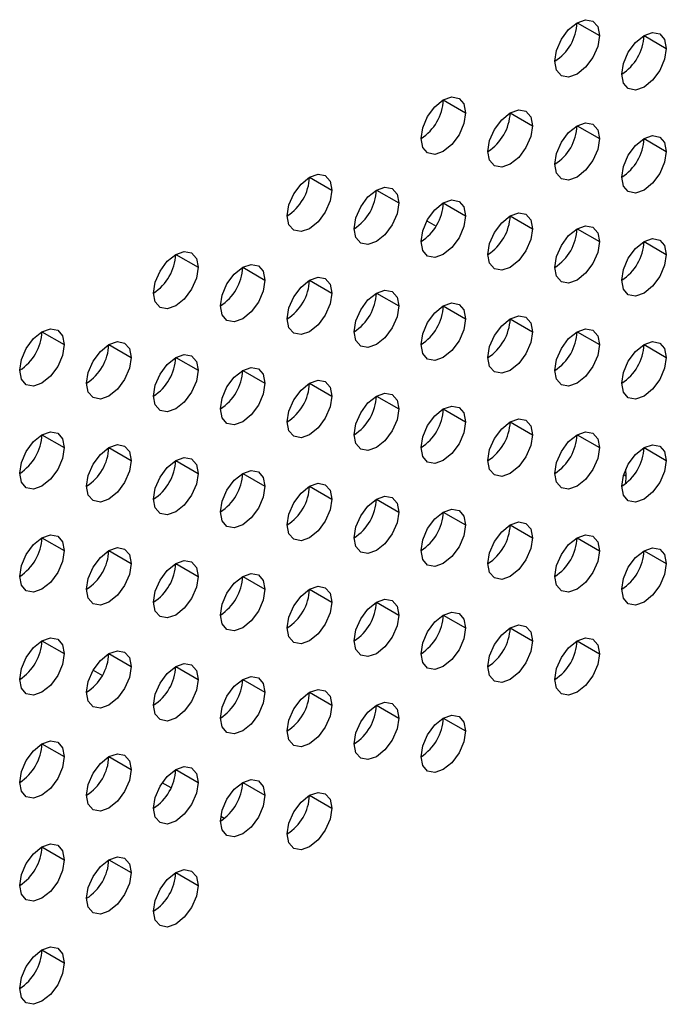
# Model space of a CAD drawing. Header units: millimetres. Extents: x 0 to 1118, y 0 to 864.
# Tile 218 of 256: x 951.94 to 954.5, y 703.93 to 707.84. Entities that reach past the tile are written whole.
import ezdxf

# ---------------------------------------------------------------- set-up
doc = ezdxf.new("R2010")
doc.units = ezdxf.units.MM

msp = doc.modelspace()

# ---------------------------------------------------------------- linework, layer by layer
at = {"color": 7, "linetype": 'Continuous', "lineweight": 25}
for p, q in [((954.15, 707.8233), (954.2384, 707.7723)), ((954.4151, 707.7723), (954.5035, 707.7212)), ((953.6196, 707.5172), (953.708, 707.4661)), ((953.8848, 707.4661), (953.9732, 707.4151)), ((954.15, 707.415), (954.2384, 707.364)), ((954.4151, 707.364), (954.5035, 707.313)), ((953.0893, 707.211), (953.1777, 707.16)), ((953.3545, 707.1599), (953.4429, 707.1089)), ((953.6196, 707.1089), (953.708, 707.0579)), ((953.5547, 707.0385), (953.5912, 707.0175)), ((953.8848, 707.0578), (953.9732, 707.0068)), ((954.15, 707.0068), (954.2384, 706.9557)), ((954.4151, 706.9557), (954.5035, 706.9047)), ((952.559, 706.9049), (952.6474, 706.8538)), ((952.8242, 706.8538), (952.9125, 706.8028)), ((953.0893, 706.8027), (953.1777, 706.7517)), ((953.3545, 706.7517), (953.4429, 706.7007)), ((953.6196, 706.7006), (953.708, 706.6496)), ((953.8848, 706.6496), (953.9732, 706.5985)), ((952.0287, 706.5987), (952.117, 706.5477)), ((954.15, 706.5985), (954.2384, 706.5475)), ((952.2938, 706.5476), (952.3822, 706.4966)), ((954.4151, 706.5474), (954.5035, 706.4964)), ((952.559, 706.4966), (952.6474, 706.4456)), ((952.8242, 706.4455), (952.9125, 706.3945)), ((953.0893, 706.3945), (953.1777, 706.3434)), ((953.3545, 706.3434), (953.4429, 706.2924)), ((953.6196, 706.2924), (953.708, 706.2413)), ((953.8848, 706.2413), (953.9732, 706.1903)), ((952.0287, 706.1904), (952.117, 706.1394)), ((954.15, 706.1902), (954.2384, 706.1392)), ((952.2938, 706.1394), (952.3822, 706.0883)), ((954.4151, 706.1392), (954.5035, 706.0881)), ((952.559, 706.0883), (952.6474, 706.0373)), ((954.3448, 706.0264), (954.3425, 706.0534)), ((952.8242, 706.0373), (952.9125, 705.9862)), ((954.3425, 705.9968), (954.3448, 706.0264)), ((953.0893, 705.9862), (953.1777, 705.9352)), ((953.3545, 705.9351), (953.4429, 705.8841)), ((953.6196, 705.8841), (953.708, 705.8331)), ((953.8848, 705.833), (953.9732, 705.782)), ((952.0287, 705.7822), (952.117, 705.7311)), ((954.1452, 705.7791), (954.1499, 705.7788)), ((954.15, 705.782), (954.2384, 705.7309)), ((952.2938, 705.7311), (952.3822, 705.6801)), ((954.4151, 705.7309), (954.5035, 705.6799)), ((952.559, 705.68), (952.6474, 705.629)), ((952.8242, 705.629), (952.9125, 705.578)), ((953.0893, 705.5779), (953.1777, 705.5269)), ((953.3545, 705.5269), (953.4429, 705.4758)), ((953.6196, 705.4758), (953.708, 705.4248)), ((953.8848, 705.4248), (953.9732, 705.3737)), ((952.0287, 705.3739), (952.117, 705.3229)), ((954.15, 705.3737), (954.2384, 705.3227)), ((952.2938, 705.3228), (952.3822, 705.2718)), ((952.559, 705.2718), (952.6474, 705.2207)), ((952.2317, 705.2575), (952.2683, 705.2363)), ((952.8242, 705.2207), (952.9125, 705.1697)), ((953.0893, 705.1697), (953.1777, 705.1186)), ((952.4706, 705.1195), (952.4713, 705.1191)), ((953.3545, 705.1186), (953.4429, 705.0676)), ((953.6196, 705.0675), (953.708, 705.0165)), ((952.0287, 704.9656), (952.117, 704.9146)), ((952.2938, 704.9146), (952.3822, 704.8635)), ((952.559, 704.8635), (952.6474, 704.8125)), ((952.5406, 704.7906), (952.505, 704.8111)), ((952.8242, 704.8124), (952.9125, 704.7614)), ((953.0893, 704.7614), (953.1777, 704.7104)), ((952.7506, 704.6693), (952.737, 704.6772)), ((952.0287, 704.5574), (952.117, 704.5063)), ((952.2938, 704.5063), (952.3822, 704.4553)), ((952.559, 704.4552), (952.6474, 704.4042)), ((952.0287, 704.1491), (952.117, 704.0981))]:
    msp.add_line(p, q, dxfattribs=at)
at = {"color": 8, "linetype": 'Continuous', "lineweight": 25}
msp.add_line((954.3345, 706.0324), (954.3448, 706.0264), dxfattribs=at)
at = {"color": 7, "linetype": 'Continuous', "lineweight": 25, "flags": 128}
for points in [[(954.0616, 707.6702), (954.0683, 707.7132), (954.0875, 707.7574), (954.1162, 707.796), (954.15, 707.8233), (954.1838, 707.8351), (954.2125, 707.8295), (954.2316, 707.8075), (954.2384, 707.7723)], [(954.2384, 707.7723), (954.2316, 707.7293), (954.2125, 707.6852), (954.1838, 707.6465), (954.15, 707.6192), (954.1162, 707.6074), (954.0875, 707.613), (954.0683, 707.6351), (954.0616, 707.6702)], [(954.3268, 707.6192), (954.3335, 707.6621), (954.3526, 707.7063), (954.3813, 707.745), (954.4151, 707.7723), (954.449, 707.784), (954.4776, 707.7785), (954.4968, 707.7564), (954.5035, 707.7212)], [(954.5035, 707.7212), (954.4968, 707.6783), (954.4776, 707.6341), (954.449, 707.5954), (954.4151, 707.5681), (954.3813, 707.5564), (954.3526, 707.562), (954.3335, 707.584), (954.3268, 707.6192)], [(953.5313, 707.3641), (953.538, 707.407), (953.5571, 707.4512), (953.5858, 707.4899), (953.6196, 707.5172), (953.6535, 707.5289), (953.6821, 707.5234), (953.7013, 707.5013), (953.708, 707.4661)], [(953.708, 707.4661), (953.7013, 707.4232), (953.6821, 707.379), (953.6535, 707.3403), (953.6196, 707.313), (953.5858, 707.3013), (953.5571, 707.3069), (953.538, 707.3289), (953.5313, 707.3641)], [(953.7964, 707.313), (953.8032, 707.356), (953.8223, 707.4001), (953.851, 707.4388), (953.8848, 707.4661), (953.9186, 707.4779), (953.9473, 707.4723), (953.9665, 707.4503), (953.9732, 707.4151)], [(953.9732, 707.4151), (953.9665, 707.3721), (953.9473, 707.328), (953.9186, 707.2893), (953.8848, 707.262), (953.851, 707.2502), (953.8223, 707.2558), (953.8032, 707.2779), (953.7964, 707.313)], [(954.0616, 707.262), (954.0683, 707.3049), (954.0875, 707.3491), (954.1162, 707.3878), (954.15, 707.4151), (954.1838, 707.4268), (954.2125, 707.4212), (954.2316, 707.3992), (954.2384, 707.364)], [(954.3268, 707.2109), (954.3335, 707.2539), (954.3526, 707.298), (954.3813, 707.3367), (954.4151, 707.364), (954.449, 707.3758), (954.4776, 707.3702), (954.4968, 707.3481), (954.5035, 707.313)], [(954.2384, 707.364), (954.2316, 707.3211), (954.2125, 707.2769), (954.1838, 707.2382), (954.15, 707.2109), (954.1162, 707.1992), (954.0875, 707.2047), (954.0683, 707.2268), (954.0616, 707.262)], [(954.5035, 707.313), (954.4968, 707.27), (954.4776, 707.2258), (954.449, 707.1872), (954.4151, 707.1599), (954.3813, 707.1481), (954.3526, 707.1537), (954.3335, 707.1757), (954.3268, 707.2109)], [(953.0009, 707.0579), (953.0077, 707.1009), (953.0268, 707.145), (953.0555, 707.1837), (953.0893, 707.211), (953.1231, 707.2228), (953.1518, 707.2172), (953.171, 707.1952), (953.1777, 707.16)], [(953.1777, 707.16), (953.171, 707.117), (953.1518, 707.0729), (953.1231, 707.0342), (953.0893, 707.0069), (953.0555, 706.9951), (953.0268, 707.0007), (953.0077, 707.0228), (953.0009, 707.0579)], [(953.2661, 707.0069), (953.2728, 707.0498), (953.292, 707.094), (953.3207, 707.1327), (953.3545, 707.16), (953.3883, 707.1717), (953.417, 707.1662), (953.4361, 707.1441), (953.4429, 707.1089)], [(953.4429, 707.1089), (953.4361, 707.066), (953.417, 707.0218), (953.3883, 706.9831), (953.3545, 706.9558), (953.3207, 706.9441), (953.292, 706.9496), (953.2728, 706.9717), (953.2661, 707.0069)], [(953.5313, 706.9558), (953.538, 706.9988), (953.5571, 707.0429), (953.5858, 707.0816), (953.6196, 707.1089), (953.6535, 707.1207), (953.6821, 707.1151), (953.7013, 707.093), (953.708, 707.0579)], [(953.7964, 706.9048), (953.8032, 706.9477), (953.8223, 706.9919), (953.851, 707.0306), (953.8848, 707.0578), (953.9186, 707.0696), (953.9473, 707.064), (953.9665, 707.042), (953.9732, 707.0068)], [(953.708, 707.0579), (953.7013, 707.0149), (953.6821, 706.9707), (953.6535, 706.9321), (953.6196, 706.9048), (953.5858, 706.893), (953.5571, 706.8986), (953.538, 706.9206), (953.5313, 706.9558)], [(953.9732, 707.0068), (953.9665, 706.9639), (953.9473, 706.9197), (953.9186, 706.881), (953.8848, 706.8537), (953.851, 706.842), (953.8223, 706.8475), (953.8032, 706.8696), (953.7964, 706.9048)], [(954.0616, 706.8537), (954.0683, 706.8966), (954.0875, 706.9408), (954.1162, 706.9795), (954.15, 707.0068), (954.1838, 707.0185), (954.2125, 707.013), (954.2316, 706.9909), (954.2384, 706.9557)], [(954.2384, 706.9557), (954.2316, 706.9128), (954.2125, 706.8686), (954.1838, 706.83), (954.15, 706.8027), (954.1162, 706.7909), (954.0875, 706.7965), (954.0683, 706.8185), (954.0616, 706.8537)], [(954.3268, 706.8026), (954.3335, 706.8456), (954.3526, 706.8898), (954.3813, 706.9284), (954.4151, 706.9557), (954.449, 706.9675), (954.4776, 706.9619), (954.4968, 706.9399), (954.5035, 706.9047)], [(952.4706, 706.7518), (952.4773, 706.7947), (952.4965, 706.8389), (952.5252, 706.8776), (952.559, 706.9049), (952.5928, 706.9166), (952.6215, 706.9111), (952.6406, 706.889), (952.6474, 706.8538)], [(954.5035, 706.9047), (954.4968, 706.8617), (954.4776, 706.8176), (954.449, 706.7789), (954.4151, 706.7516), (954.3813, 706.7398), (954.3526, 706.7454), (954.3335, 706.7675), (954.3268, 706.8026)], [(952.7358, 706.7007), (952.7425, 706.7437), (952.7617, 706.7878), (952.7903, 706.8265), (952.8242, 706.8538), (952.858, 706.8656), (952.8867, 706.86), (952.9058, 706.8379), (952.9125, 706.8028)], [(952.6474, 706.8538), (952.6406, 706.8109), (952.6215, 706.7667), (952.5928, 706.728), (952.559, 706.7007), (952.5252, 706.689), (952.4965, 706.6946), (952.4773, 706.7166), (952.4706, 706.7518)], [(952.9125, 706.8028), (952.9058, 706.7598), (952.8867, 706.7157), (952.858, 706.677), (952.8242, 706.6497), (952.7903, 706.6379), (952.7617, 706.6435), (952.7425, 706.6655), (952.7358, 706.7007)], [(953.0009, 706.6497), (953.0077, 706.6926), (953.0268, 706.7368), (953.0555, 706.7755), (953.0893, 706.8028), (953.1231, 706.8145), (953.1518, 706.8089), (953.171, 706.7869), (953.1777, 706.7517)], [(953.1777, 706.7517), (953.171, 706.7088), (953.1518, 706.6646), (953.1231, 706.6259), (953.0893, 706.5986), (953.0555, 706.5869), (953.0268, 706.5924), (953.0077, 706.6145), (953.0009, 706.6497)], [(953.2661, 706.5986), (953.2728, 706.6415), (953.292, 706.6857), (953.3207, 706.7244), (953.3545, 706.7517), (953.3883, 706.7635), (953.417, 706.7579), (953.4361, 706.7358), (953.4429, 706.7007)], [(953.5313, 706.5475), (953.538, 706.5905), (953.5571, 706.6347), (953.5858, 706.6733), (953.6196, 706.7006), (953.6535, 706.7124), (953.6821, 706.7068), (953.7013, 706.6848), (953.708, 706.6496)], [(953.4429, 706.7007), (953.4361, 706.6577), (953.417, 706.6135), (953.3883, 706.5749), (953.3545, 706.5476), (953.3207, 706.5358), (953.292, 706.5414), (953.2728, 706.5634), (953.2661, 706.5986)], [(953.708, 706.6496), (953.7013, 706.6067), (953.6821, 706.5625), (953.6535, 706.5238), (953.6196, 706.4965), (953.5858, 706.4847), (953.5571, 706.4903), (953.538, 706.5124), (953.5313, 706.5475)], [(953.7964, 706.4965), (953.8032, 706.5394), (953.8223, 706.5836), (953.851, 706.6223), (953.8848, 706.6496), (953.9186, 706.6613), (953.9473, 706.6558), (953.9665, 706.6337), (953.9732, 706.5985)], [(951.9403, 706.4456), (951.947, 706.4886), (951.9662, 706.5327), (951.9948, 706.5714), (952.0287, 706.5987), (952.0625, 706.6105), (952.0912, 706.6049), (952.1103, 706.5829), (952.117, 706.5477)], [(953.9732, 706.5985), (953.9665, 706.5556), (953.9473, 706.5114), (953.9186, 706.4727), (953.8848, 706.4454), (953.851, 706.4337), (953.8223, 706.4393), (953.8032, 706.4613), (953.7964, 706.4965)], [(954.0616, 706.4454), (954.0683, 706.4884), (954.0875, 706.5325), (954.1162, 706.5712), (954.15, 706.5985), (954.1838, 706.6103), (954.2125, 706.6047), (954.2316, 706.5827), (954.2384, 706.5475)], [(952.2054, 706.3946), (952.2122, 706.4375), (952.2313, 706.4817), (952.26, 706.5204), (952.2938, 706.5477), (952.3276, 706.5594), (952.3563, 706.5538), (952.3755, 706.5318), (952.3822, 706.4966)], [(954.3268, 706.3944), (954.3335, 706.4373), (954.3526, 706.4815), (954.3813, 706.5202), (954.4151, 706.5475), (954.449, 706.5592), (954.4776, 706.5536), (954.4968, 706.5316), (954.5035, 706.4964)], [(952.117, 706.5477), (952.1103, 706.5047), (952.0912, 706.4606), (952.0625, 706.4219), (952.0287, 706.3946), (951.9948, 706.3828), (951.9662, 706.3884), (951.947, 706.4105), (951.9403, 706.4456)], [(954.2384, 706.5475), (954.2316, 706.5045), (954.2125, 706.4604), (954.1838, 706.4217), (954.15, 706.3944), (954.1162, 706.3826), (954.0875, 706.3882), (954.0683, 706.4103), (954.0616, 706.4454)], [(952.3822, 706.4966), (952.3755, 706.4537), (952.3563, 706.4095), (952.3276, 706.3708), (952.2938, 706.3435), (952.26, 706.3318), (952.2313, 706.3373), (952.2122, 706.3594), (952.2054, 706.3946)], [(952.4706, 706.3435), (952.4773, 706.3865), (952.4965, 706.4306), (952.5252, 706.4693), (952.559, 706.4966), (952.5928, 706.5084), (952.6215, 706.5028), (952.6406, 706.4807), (952.6474, 706.4456)], [(954.5035, 706.4964), (954.4968, 706.4535), (954.4776, 706.4093), (954.449, 706.3706), (954.4151, 706.3433), (954.3813, 706.3316), (954.3526, 706.3371), (954.3335, 706.3592), (954.3268, 706.3944)], [(952.6474, 706.4456), (952.6406, 706.4026), (952.6215, 706.3584), (952.5928, 706.3198), (952.559, 706.2925), (952.5252, 706.2807), (952.4965, 706.2863), (952.4773, 706.3083), (952.4706, 706.3435)], [(952.7358, 706.2924), (952.7425, 706.3354), (952.7617, 706.3796), (952.7903, 706.4182), (952.8242, 706.4455), (952.858, 706.4573), (952.8867, 706.4517), (952.9058, 706.4297), (952.9125, 706.3945)], [(953.0009, 706.2414), (953.0077, 706.2843), (953.0268, 706.3285), (953.0555, 706.3672), (953.0893, 706.3945), (953.1231, 706.4062), (953.1518, 706.4007), (953.171, 706.3786), (953.1777, 706.3434)], [(952.9125, 706.3945), (952.9058, 706.3516), (952.8867, 706.3074), (952.858, 706.2687), (952.8242, 706.2414), (952.7903, 706.2297), (952.7617, 706.2352), (952.7425, 706.2573), (952.7358, 706.2924)], [(953.1777, 706.3434), (953.171, 706.3005), (953.1518, 706.2563), (953.1231, 706.2176), (953.0893, 706.1903), (953.0555, 706.1786), (953.0268, 706.1842), (953.0077, 706.2062), (953.0009, 706.2414)], [(953.2661, 706.1903), (953.2728, 706.2333), (953.292, 706.2775), (953.3207, 706.3161), (953.3545, 706.3434), (953.3883, 706.3552), (953.417, 706.3496), (953.4361, 706.3276), (953.4429, 706.2924)], [(953.4429, 706.2924), (953.4361, 706.2494), (953.417, 706.2053), (953.3883, 706.1666), (953.3545, 706.1393), (953.3207, 706.1275), (953.292, 706.1331), (953.2728, 706.1552), (953.2661, 706.1903)], [(953.5313, 706.1393), (953.538, 706.1822), (953.5571, 706.2264), (953.5858, 706.2651), (953.6196, 706.2924), (953.6535, 706.3041), (953.6821, 706.2986), (953.7013, 706.2765), (953.708, 706.2413)], [(953.708, 706.2413), (953.7013, 706.1984), (953.6821, 706.1542), (953.6535, 706.1155), (953.6196, 706.0882), (953.5858, 706.0765), (953.5571, 706.082), (953.538, 706.1041), (953.5313, 706.1393)], [(953.7964, 706.0882), (953.8032, 706.1312), (953.8223, 706.1753), (953.851, 706.214), (953.8848, 706.2413), (953.9186, 706.2531), (953.9473, 706.2475), (953.9665, 706.2254), (953.9732, 706.1903)], [(951.9403, 706.0374), (951.947, 706.0803), (951.9662, 706.1245), (951.9948, 706.1632), (952.0287, 706.1904), (952.0625, 706.2022), (952.0912, 706.1966), (952.1103, 706.1746), (952.117, 706.1394)], [(953.9732, 706.1903), (953.9665, 706.1473), (953.9473, 706.1031), (953.9186, 706.0645), (953.8848, 706.0372), (953.851, 706.0254), (953.8223, 706.031), (953.8032, 706.053), (953.7964, 706.0882)], [(954.0616, 706.0372), (954.0683, 706.0801), (954.0875, 706.1243), (954.1162, 706.163), (954.15, 706.1902), (954.1838, 706.202), (954.2125, 706.1964), (954.2316, 706.1744), (954.2384, 706.1392)], [(952.117, 706.1394), (952.1103, 706.0965), (952.0912, 706.0523), (952.0625, 706.0136), (952.0287, 705.9863), (951.9948, 705.9746), (951.9662, 705.9801), (951.947, 706.0022), (951.9403, 706.0374)], [(952.2054, 705.9863), (952.2122, 706.0292), (952.2313, 706.0734), (952.26, 706.1121), (952.2938, 706.1394), (952.3276, 706.1511), (952.3563, 706.1456), (952.3755, 706.1235), (952.3822, 706.0883)], [(954.2384, 706.1392), (954.2316, 706.0963), (954.2125, 706.0521), (954.1838, 706.0134), (954.15, 705.9861), (954.1162, 705.9744), (954.0875, 705.9799), (954.0683, 706.002), (954.0616, 706.0372)], [(954.3268, 705.9861), (954.3335, 706.029), (954.3526, 706.0732), (954.3813, 706.1119), (954.4151, 706.1392), (954.449, 706.1509), (954.4776, 706.1454), (954.4968, 706.1233), (954.5035, 706.0881)], [(952.3822, 706.0883), (952.3755, 706.0454), (952.3563, 706.0012), (952.3276, 705.9626), (952.2938, 705.9353), (952.26, 705.9235), (952.2313, 705.9291), (952.2122, 705.9511), (952.2054, 705.9863)], [(952.4706, 705.9352), (952.4773, 705.9782), (952.4965, 706.0224), (952.5252, 706.061), (952.559, 706.0883), (952.5928, 706.1001), (952.6215, 706.0945), (952.6406, 706.0725), (952.6474, 706.0373)], [(954.5035, 706.0881), (954.4968, 706.0452), (954.4776, 706.001), (954.449, 705.9624), (954.4151, 705.9351), (954.3813, 705.9233), (954.3526, 705.9289), (954.3335, 705.9509), (954.3268, 705.9861)], [(952.7358, 705.8842), (952.7425, 705.9271), (952.7617, 705.9713), (952.7903, 706.01), (952.8242, 706.0373), (952.858, 706.049), (952.8867, 706.0435), (952.9058, 706.0214), (952.9125, 705.9862)], [(952.6474, 706.0373), (952.6406, 705.9943), (952.6215, 705.9502), (952.5928, 705.9115), (952.559, 705.8842), (952.5252, 705.8724), (952.4965, 705.878), (952.4773, 705.9001), (952.4706, 705.9352)], [(952.9125, 705.9862), (952.9058, 705.9433), (952.8867, 705.8991), (952.858, 705.8604), (952.8242, 705.8331), (952.7903, 705.8214), (952.7617, 705.827), (952.7425, 705.849), (952.7358, 705.8842)], [(953.0009, 705.8331), (953.0077, 705.8761), (953.0268, 705.9202), (953.0555, 705.9589), (953.0893, 705.9862), (953.1231, 705.998), (953.1518, 705.9924), (953.171, 705.9703), (953.1777, 705.9352)], [(953.1777, 705.9352), (953.171, 705.8922), (953.1518, 705.8481), (953.1231, 705.8094), (953.0893, 705.7821), (953.0555, 705.7703), (953.0268, 705.7759), (953.0077, 705.7979), (953.0009, 705.8331)], [(953.2661, 705.7821), (953.2728, 705.825), (953.292, 705.8692), (953.3207, 705.9079), (953.3545, 705.9352), (953.3883, 705.9469), (953.417, 705.9413), (953.4361, 705.9193), (953.4429, 705.8841)], [(953.5313, 705.731), (953.538, 705.7739), (953.5571, 705.8181), (953.5858, 705.8568), (953.6196, 705.8841), (953.6535, 705.8959), (953.6821, 705.8903), (953.7013, 705.8682), (953.708, 705.8331)], [(953.4429, 705.8841), (953.4361, 705.8412), (953.417, 705.797), (953.3883, 705.7583), (953.3545, 705.731), (953.3207, 705.7193), (953.292, 705.7248), (953.2728, 705.7469), (953.2661, 705.7821)], [(953.708, 705.8331), (953.7013, 705.7901), (953.6821, 705.7459), (953.6535, 705.7073), (953.6196, 705.68), (953.5858, 705.6682), (953.5571, 705.6738), (953.538, 705.6958), (953.5313, 705.731)], [(953.7964, 705.6799), (953.8032, 705.7229), (953.8223, 705.7671), (953.851, 705.8057), (953.8848, 705.833), (953.9186, 705.8448), (953.9473, 705.8392), (953.9665, 705.8172), (953.9732, 705.782)], [(951.9403, 705.6291), (951.947, 705.672), (951.9662, 705.7162), (951.9948, 705.7549), (952.0287, 705.7822), (952.0625, 705.7939), (952.0912, 705.7884), (952.1103, 705.7663), (952.117, 705.7311)], [(953.9732, 705.782), (953.9665, 705.7391), (953.9473, 705.6949), (953.9186, 705.6562), (953.8848, 705.6289), (953.851, 705.6171), (953.8223, 705.6227), (953.8032, 705.6448), (953.7964, 705.6799)], [(954.0616, 705.6289), (954.0683, 705.6718), (954.0875, 705.716), (954.1162, 705.7547), (954.15, 705.782), (954.1838, 705.7937), (954.2125, 705.7882), (954.2316, 705.7661), (954.2384, 705.7309)], [(952.2054, 705.578), (952.2122, 705.621), (952.2313, 705.6651), (952.26, 705.7038), (952.2938, 705.7311), (952.3276, 705.7429), (952.3563, 705.7373), (952.3755, 705.7153), (952.3822, 705.6801)], [(954.3268, 705.5778), (954.3335, 705.6208), (954.3526, 705.6649), (954.3813, 705.7036), (954.4151, 705.7309), (954.449, 705.7427), (954.4776, 705.7371), (954.4968, 705.7151), (954.5035, 705.6799)], [(952.117, 705.7311), (952.1103, 705.6882), (952.0912, 705.644), (952.0625, 705.6053), (952.0287, 705.578), (951.9948, 705.5663), (951.9662, 705.5719), (951.947, 705.5939), (951.9403, 705.6291)], [(954.2384, 705.7309), (954.2316, 705.688), (954.2125, 705.6438), (954.1838, 705.6051), (954.15, 705.5778), (954.1162, 705.5661), (954.0875, 705.5717), (954.0683, 705.5937), (954.0616, 705.6289)], [(952.3822, 705.6801), (952.3755, 705.6371), (952.3563, 705.593), (952.3276, 705.5543), (952.2938, 705.527), (952.26, 705.5152), (952.2313, 705.5208), (952.2122, 705.5429), (952.2054, 705.578)], [(952.4706, 705.527), (952.4773, 705.5699), (952.4965, 705.6141), (952.5252, 705.6528), (952.559, 705.6801), (952.5928, 705.6918), (952.6215, 705.6862), (952.6406, 705.6642), (952.6474, 705.629)], [(954.5035, 705.6799), (954.4968, 705.6369), (954.4776, 705.5928), (954.449, 705.5541), (954.4151, 705.5268), (954.3813, 705.515), (954.3526, 705.5206), (954.3335, 705.5427), (954.3268, 705.5778)], [(952.6474, 705.629), (952.6406, 705.5861), (952.6215, 705.5419), (952.5928, 705.5032), (952.559, 705.4759), (952.5252, 705.4642), (952.4965, 705.4697), (952.4773, 705.4918), (952.4706, 705.527)], [(952.7358, 705.4759), (952.7425, 705.5189), (952.7617, 705.563), (952.7903, 705.6017), (952.8242, 705.629), (952.858, 705.6408), (952.8867, 705.6352), (952.9058, 705.6131), (952.9125, 705.578)], [(952.9125, 705.578), (952.9058, 705.535), (952.8867, 705.4908), (952.858, 705.4522), (952.8242, 705.4249), (952.7903, 705.4131), (952.7617, 705.4187), (952.7425, 705.4407), (952.7358, 705.4759)], [(953.0009, 705.4249), (953.0077, 705.4678), (953.0268, 705.512), (953.0555, 705.5506), (953.0893, 705.5779), (953.1231, 705.5897), (953.1518, 705.5841), (953.171, 705.5621), (953.1777, 705.5269)], [(953.1777, 705.5269), (953.171, 705.484), (953.1518, 705.4398), (953.1231, 705.4011), (953.0893, 705.3738), (953.0555, 705.3621), (953.0268, 705.3676), (953.0077, 705.3897), (953.0009, 705.4249)], [(953.2661, 705.3738), (953.2728, 705.4167), (953.292, 705.4609), (953.3207, 705.4996), (953.3545, 705.5269), (953.3883, 705.5386), (953.417, 705.5331), (953.4361, 705.511), (953.4429, 705.4758)], [(953.4429, 705.4758), (953.4361, 705.4329), (953.417, 705.3887), (953.3883, 705.35), (953.3545, 705.3227), (953.3207, 705.311), (953.292, 705.3166), (953.2728, 705.3386), (953.2661, 705.3738)], [(953.5313, 705.3227), (953.538, 705.3657), (953.5571, 705.4099), (953.5858, 705.4485), (953.6196, 705.4758), (953.6535, 705.4876), (953.6821, 705.482), (953.7013, 705.46), (953.708, 705.4248)], [(953.708, 705.4248), (953.7013, 705.3818), (953.6821, 705.3377), (953.6535, 705.299), (953.6196, 705.2717), (953.5858, 705.2599), (953.5571, 705.2655), (953.538, 705.2876), (953.5313, 705.3227)], [(953.7964, 705.2717), (953.8032, 705.3146), (953.8223, 705.3588), (953.851, 705.3975), (953.8848, 705.4248), (953.9186, 705.4365), (953.9473, 705.431), (953.9665, 705.4089), (953.9732, 705.3737)], [(951.9403, 705.2208), (951.947, 705.2638), (951.9662, 705.3079), (951.9948, 705.3466), (952.0287, 705.3739), (952.0625, 705.3857), (952.0912, 705.3801), (952.1103, 705.358), (952.117, 705.3229)], [(954.0616, 705.2206), (954.0683, 705.2636), (954.0875, 705.3077), (954.1162, 705.3464), (954.15, 705.3737), (954.1838, 705.3855), (954.2125, 705.3799), (954.2316, 705.3578), (954.2384, 705.3227)], [(953.9732, 705.3737), (953.9665, 705.3308), (953.9473, 705.2866), (953.9186, 705.2479), (953.8848, 705.2206), (953.851, 705.2089), (953.8223, 705.2144), (953.8032, 705.2365), (953.7964, 705.2717)], [(952.117, 705.3229), (952.1103, 705.2799), (952.0912, 705.2357), (952.0625, 705.1971), (952.0287, 705.1698), (951.9948, 705.158), (951.9662, 705.1636), (951.947, 705.1856), (951.9403, 705.2208)], [(952.2054, 705.1698), (952.2122, 705.2127), (952.2313, 705.2569), (952.26, 705.2956), (952.2938, 705.3228), (952.3276, 705.3346), (952.3563, 705.329), (952.3755, 705.307), (952.3822, 705.2718)], [(954.2384, 705.3227), (954.2316, 705.2797), (954.2125, 705.2355), (954.1838, 705.1969), (954.15, 705.1696), (954.1162, 705.1578), (954.0875, 705.1634), (954.0683, 705.1854), (954.0616, 705.2206)], [(952.3822, 705.2718), (952.3755, 705.2289), (952.3563, 705.1847), (952.3276, 705.146), (952.2938, 705.1187), (952.26, 705.107), (952.2313, 705.1125), (952.2122, 705.1346), (952.2054, 705.1698)], [(952.4706, 705.1187), (952.4773, 705.1616), (952.4965, 705.2058), (952.5252, 705.2445), (952.559, 705.2718), (952.5928, 705.2835), (952.6215, 705.278), (952.6406, 705.2559), (952.6474, 705.2207)], [(952.7358, 705.0676), (952.7425, 705.1106), (952.7617, 705.1548), (952.7903, 705.1934), (952.8242, 705.2207), (952.858, 705.2325), (952.8867, 705.2269), (952.9058, 705.2049), (952.9125, 705.1697)], [(952.6474, 705.2207), (952.6406, 705.1778), (952.6215, 705.1336), (952.5928, 705.095), (952.559, 705.0677), (952.5252, 705.0559), (952.4965, 705.0615), (952.4773, 705.0835), (952.4706, 705.1187)], [(952.9125, 705.1697), (952.9058, 705.1267), (952.8867, 705.0826), (952.858, 705.0439), (952.8242, 705.0166), (952.7903, 705.0048), (952.7617, 705.0104), (952.7425, 705.0325), (952.7358, 705.0676)], [(953.0009, 705.0166), (953.0077, 705.0595), (953.0268, 705.1037), (953.0555, 705.1424), (953.0893, 705.1697), (953.1231, 705.1814), (953.1518, 705.1759), (953.171, 705.1538), (953.1777, 705.1186)], [(953.1777, 705.1186), (953.171, 705.0757), (953.1518, 705.0315), (953.1231, 704.9928), (953.0893, 704.9655), (953.0555, 704.9538), (953.0268, 704.9594), (953.0077, 704.9814), (953.0009, 705.0166)], [(953.2661, 704.9655), (953.2728, 705.0085), (953.292, 705.0526), (953.3207, 705.0913), (953.3545, 705.1186), (953.3883, 705.1304), (953.417, 705.1248), (953.4361, 705.1027), (953.4429, 705.0676)], [(953.5313, 704.9145), (953.538, 704.9574), (953.5571, 705.0016), (953.5858, 705.0403), (953.6196, 705.0676), (953.6535, 705.0793), (953.6821, 705.0737), (953.7013, 705.0517), (953.708, 705.0165)], [(953.4429, 705.0676), (953.4361, 705.0246), (953.417, 704.9805), (953.3883, 704.9418), (953.3545, 704.9145), (953.3207, 704.9027), (953.292, 704.9083), (953.2728, 704.9303), (953.2661, 704.9655)], [(953.708, 705.0165), (953.7013, 704.9736), (953.6821, 704.9294), (953.6535, 704.8907), (953.6196, 704.8634), (953.5858, 704.8517), (953.5571, 704.8572), (953.538, 704.8793), (953.5313, 704.9145)], [(951.9403, 704.8125), (951.947, 704.8555), (951.9662, 704.8997), (951.9948, 704.9383), (952.0287, 704.9656), (952.0625, 704.9774), (952.0912, 704.9718), (952.1103, 704.9498), (952.117, 704.9146)], [(952.117, 704.9146), (952.1103, 704.8717), (952.0912, 704.8275), (952.0625, 704.7888), (952.0287, 704.7615), (951.9948, 704.7497), (951.9662, 704.7553), (951.947, 704.7774), (951.9403, 704.8125)], [(952.2054, 704.7615), (952.2122, 704.8044), (952.2313, 704.8486), (952.26, 704.8873), (952.2938, 704.9146), (952.3276, 704.9263), (952.3563, 704.9208), (952.3755, 704.8987), (952.3822, 704.8635)], [(952.3822, 704.8635), (952.3755, 704.8206), (952.3563, 704.7764), (952.3276, 704.7377), (952.2938, 704.7104), (952.26, 704.6987), (952.2313, 704.7043), (952.2122, 704.7263), (952.2054, 704.7615)], [(952.4706, 704.7104), (952.4773, 704.7534), (952.4965, 704.7975), (952.5252, 704.8362), (952.559, 704.8635), (952.5928, 704.8753), (952.6215, 704.8697), (952.6406, 704.8477), (952.6474, 704.8125)], [(952.6474, 704.8125), (952.6406, 704.7695), (952.6215, 704.7254), (952.5928, 704.6867), (952.559, 704.6594), (952.5252, 704.6476), (952.4965, 704.6532), (952.4773, 704.6753), (952.4706, 704.7104)], [(952.7358, 704.6594), (952.7425, 704.7023), (952.7617, 704.7465), (952.7903, 704.7852), (952.8242, 704.8125), (952.858, 704.8242), (952.8867, 704.8186), (952.9058, 704.7966), (952.9125, 704.7614)], [(952.9125, 704.7614), (952.9058, 704.7185), (952.8867, 704.6743), (952.858, 704.6356), (952.8242, 704.6083), (952.7903, 704.5966), (952.7617, 704.6021), (952.7425, 704.6242), (952.7358, 704.6594)], [(953.0009, 704.6083), (953.0077, 704.6513), (953.0268, 704.6954), (953.0555, 704.7341), (953.0893, 704.7614), (953.1231, 704.7732), (953.1518, 704.7676), (953.171, 704.7455), (953.1777, 704.7104)], [(953.1777, 704.7104), (953.171, 704.6674), (953.1518, 704.6232), (953.1231, 704.5846), (953.0893, 704.5573), (953.0555, 704.5455), (953.0268, 704.5511), (953.0077, 704.5731), (953.0009, 704.6083)], [(951.9403, 704.4043), (951.947, 704.4472), (951.9662, 704.4914), (951.9948, 704.5301), (952.0287, 704.5574), (952.0625, 704.5691), (952.0912, 704.5636), (952.1103, 704.5415), (952.117, 704.5063)], [(952.117, 704.5063), (952.1103, 704.4634), (952.0912, 704.4192), (952.0625, 704.3805), (952.0287, 704.3532), (951.9948, 704.3415), (951.9662, 704.347), (951.947, 704.3691), (951.9403, 704.4043)], [(952.2054, 704.3532), (952.2122, 704.3962), (952.2313, 704.4403), (952.26, 704.479), (952.2938, 704.5063), (952.3276, 704.5181), (952.3563, 704.5125), (952.3755, 704.4904), (952.3822, 704.4553)], [(952.3822, 704.4553), (952.3755, 704.4123), (952.3563, 704.3681), (952.3276, 704.3295), (952.2938, 704.3022), (952.26, 704.2904), (952.2313, 704.296), (952.2122, 704.318), (952.2054, 704.3532)], [(952.4706, 704.3022), (952.4773, 704.3451), (952.4965, 704.3893), (952.5252, 704.428), (952.559, 704.4552), (952.5928, 704.467), (952.6215, 704.4614), (952.6406, 704.4394), (952.6474, 704.4042)], [(952.6474, 704.4042), (952.6406, 704.3613), (952.6215, 704.3171), (952.5928, 704.2784), (952.559, 704.2511), (952.5252, 704.2394), (952.4965, 704.2449), (952.4773, 704.267), (952.4706, 704.3022)], [(951.9403, 703.996), (951.947, 704.0389), (951.9662, 704.0831), (951.9948, 704.1218), (952.0287, 704.1491), (952.0625, 704.1609), (952.0912, 704.1553), (952.1103, 704.1332), (952.117, 704.0981)], [(952.117, 704.0981), (952.1103, 704.0551), (952.0912, 704.0109), (952.0625, 703.9723), (952.0287, 703.945), (951.9948, 703.9332), (951.9662, 703.9388), (951.947, 703.9608), (951.9403, 703.996)]]:
    msp.add_lwpolyline(points, dxfattribs=at)
at = {"color": 7, "linetype": 'Continuous', "lineweight": 25}
for centre in [(953.9581, 707.832), (954.2232, 707.781), (953.4277, 707.5259), (953.6929, 707.4748), (953.9581, 707.4238), (954.2232, 707.3727), (952.8974, 707.2197), (953.1626, 707.1687), (953.4277, 707.1176), (953.6929, 707.0666), (953.9581, 707.0155), (954.2232, 706.9644), (952.3671, 706.9136), (952.6323, 706.8625), (952.8974, 706.8115), (953.1626, 706.7604), (953.4277, 706.7094), (953.6929, 706.6583), (951.8368, 706.6074), (953.9581, 706.6072), (952.1019, 706.5564), (954.2232, 706.5562), (952.3671, 706.5053), (952.6323, 706.4543), (952.8974, 706.4032), (953.1626, 706.3521), (953.4277, 706.3011), (953.6929, 706.25), (951.8368, 706.1992), (953.9581, 706.199), (952.1019, 706.1481), (954.2232, 706.1479), (952.3671, 706.097), (952.6323, 706.046), (952.8974, 705.9949), (953.1626, 705.9439), (953.4277, 705.8928), (953.6929, 705.8418), (951.8368, 705.7909), (953.9581, 705.7907), (952.1019, 705.7398), (954.2232, 705.7396), (952.3671, 705.6888), (952.6323, 705.6377), (952.8974, 705.5867), (953.1626, 705.5356), (953.4277, 705.4845), (953.6929, 705.4335), (951.8368, 705.3826), (953.9581, 705.3824), (952.1019, 705.3316), (952.3671, 705.2805), (952.6323, 705.2294), (952.8974, 705.1784), (953.1626, 705.1273), (953.4277, 705.0763), (951.8368, 704.9744), (952.1019, 704.9233), (952.3671, 704.8722), (952.6323, 704.8212), (952.8974, 704.7701), (951.8368, 704.5661), (952.1019, 704.515), (952.3671, 704.464), (951.8368, 704.1578)]:
    msp.add_arc(centre, 0.1921, 302.6055, 357.3945, dxfattribs=at)

doc.saveas('drawing.dxf')
